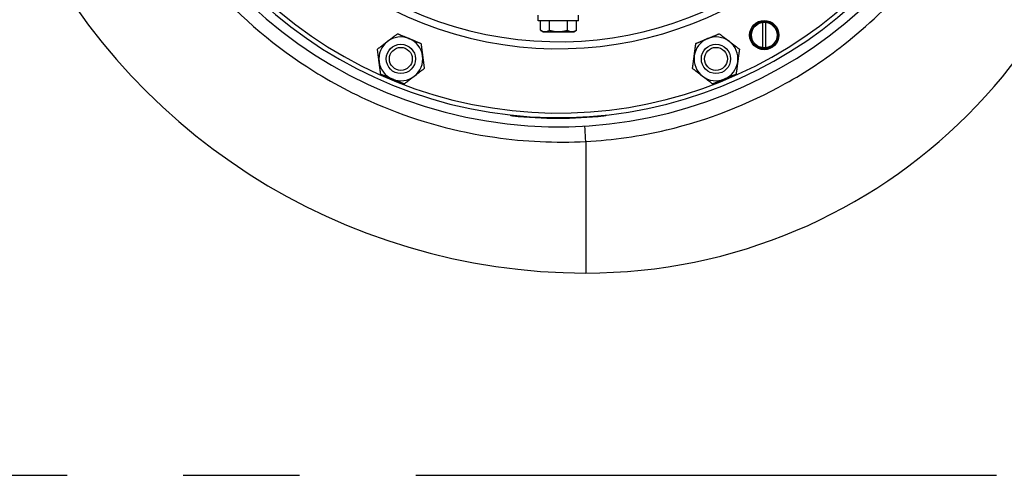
# Model space of a CAD drawing. Header units: millimetres. Extents: x -3789 to 8091, y -6405 to 1995.
# Tile 20 of 48: x 1937 to 2475, y -3488 to -3239. Entities that reach past the tile are written whole.
import ezdxf

# ---------------------------------------------------------------- set-up
doc = ezdxf.new("R2010")
doc.units = ezdxf.units.MM
doc.header["$LTSCALE"] = 20
doc.linetypes.add('CENTER', pattern=[50.8, 31.75, -6.35, 6.35, -6.35])
doc.layers.add('01-LINIE-025', color=1, linetype='CONTINUOUS')
doc.layers.add('02-LINIE-035', color=2, linetype='CONTINUOUS')

msp = doc.modelspace()

# ---------------------------------------------------------------- linework, layer by layer
at = {"layer": '01-LINIE-025', "linetype": 'CENTER', "ltscale": 0.5}
msp.add_line((-2418.22, -3488.39), (3235.08, -3488.39), dxfattribs=at)
at = {"layer": '02-LINIE-035'}
for p, q in [((2220.78, -3239.73), (2220.78, -3236.73)), ((2242.78, -3239.73), (2242.78, -3236.73)), ((2242.78, -3239.73), (2220.78, -3239.73)), ((2221.97, -3244.97), (2221.97, -3239.73)), ((2226.88, -3244.97), (2226.88, -3239.73)), ((2236.69, -3244.97), (2236.69, -3239.73)), ((2241.6, -3244.97), (2241.6, -3239.73)), ((2343.48, -3254.54), (2343.48, -3240.64)), ((2345.08, -3254.54), (2345.08, -3240.64)), ((2223.28, -3245.73), (2221.97, -3244.97)), ((2223.28, -3245.73), (2224.42, -3245.73)), ((2224.42, -3245.73), (2231.78, -3245.73)), ((2231.78, -3245.73), (2239.15, -3245.73)), ((2239.15, -3245.73), (2240.28, -3245.73)), ((2240.28, -3245.73), (2241.6, -3244.97)), ((2205.69, -3291.66), (2205.72, -3291.31)), ((2206.72, -3291.42), (2206.68, -3291.77)), ((2256.67, -3291.79), (2256.63, -3291.44)), ((2257.62, -3291.34), (2257.66, -3291.69)), ((2246.78, -3305.76), (2246.78, -3377.73))]:
    msp.add_line(p, q, dxfattribs=at)
for centre, radius in [((2344.28, -3247.59), 8), ((2344.28, -3247.59), 7.5), ((2344.28, -3247.59), 7), ((2145.68, -3260.61), 8), ((2145.68, -3260.61), 6.27), ((2317.89, -3260.61), 8), ((2317.89, -3260.61), 6.27)]:
    msp.add_circle(centre, radius, dxfattribs=at)
for centre, radius, start, end in [((2231.78, -3052.73), 245, 92.2959, 340.9679), ((2231.78, -3052.73), 240, 94.2256, 340.4337), ((2231.78, -3052.73), 237.5, 95.4362, 340.1952), ((2231.78, -3052.73), 202.33, 96.3847, 336.1505), ((2231.78, -3052.73), 198.5, 96.446, 335.6136), ((2246.78, -3082.73), 295, 270, 0), ((2246.78, -3037.73), 340, 204.4963, 270), ((2145.68, -3260.61), 12, 67.4483, 127.4483), ((2145.68, -3260.61), 12, 7.4483, 67.4483), ((2317.89, -3260.61), 12, 112.4483, 172.4483), ((2317.89, -3260.61), 12, 52.4483, 112.4483), ((2145.68, -3260.61), 12, 127.4483, 187.4483), ((2317.89, -3260.61), 12, 352.4483, 52.4483), ((2145.68, -3260.61), 12, 307.4483, 7.4483), ((2317.89, -3260.61), 12, 172.4483, 232.4483), ((2145.68, -3260.61), 12, 187.4483, 247.4483), ((2317.89, -3260.61), 12, 292.4483, 352.4483), ((2145.68, -3260.61), 12, 247.4483, 307.4483), ((2317.89, -3260.61), 12, 232.4483, 292.4483), ((2231.78, -3052.73), 240.35, 264.0047, 275.942)]:
    msp.add_arc(centre, radius, start, end, dxfattribs=at)
msp.add_ellipse((2246.78, -3307.29), major_axis=(-0.59, 9.98), ratio=0.009122, start_param=4.865973, end_param=6.283185, dxfattribs=at)
for points, knots in [([(2246.78, -3305.76), (2261.59, -3304.97), (2276.33, -3302.87), (2313.48, -3294.13), (2335.44, -3285.58), (2366.93, -3267.91), (2377.59, -3260.81), (2400.8, -3242.62), (2412.92, -3230.98), (2434.58, -3205.56), (2444.12, -3191.76), (2460.26, -3162.6), (2466.85, -3147.23), (2472.75, -3128.56), (2473.59, -3125.71), (2474.38, -3122.86)], [-35.550274, -35.550274, -35.550274, -35.550274, -31.070692, -31.070692, -24.032386, -24.032386, -20.179107, -20.179107, -15.133132, -15.133132, -10.087153, -10.087153, -5.043579, -5.043579, -4.143888, -4.143888, -4.143888, -4.143888]), ([(1998.65, -3150.8), (2001.77, -3158.16), (2005.24, -3165.37), (2018.35, -3189.62), (2029.64, -3205.76), (2058.75, -3238.57), (2077.49, -3254.42), (2110.22, -3274.9), (2122.99, -3281.47), (2155.68, -3294.93), (2176.15, -3300.52), (2213.46, -3305.89), (2230.16, -3306.64), (2246.78, -3305.76)], [-31.396505, -31.396505, -31.396505, -31.396505, -28.978675, -28.978675, -23.062015, -23.062015, -15.712362, -15.712362, -11.387402, -11.387402, -5.024085, -5.024085, 0, 0, 0, 0]), ([(2206.68, -3291.77), (2206.57, -3291.76), (2206.46, -3291.75), (2206.35, -3291.73), (2206.25, -3291.72), (2206.15, -3291.71), (2206.06, -3291.7), (2205.97, -3291.69), (2205.9, -3291.69), (2205.84, -3291.68), (2205.78, -3291.67), (2205.74, -3291.67), (2205.71, -3291.67), (2205.69, -3291.66), (2205.69, -3291.66), (2205.69, -3291.66)], [0, 0, 0, 0, 0.21494, 0.21494, 0.21494, 0.42988, 0.42988, 0.42988, 0.644819, 0.644819, 0.644819, 0.859759, 0.859759, 0.859759, 1, 1, 1, 1]), ([(2257.66, -3291.69), (2257.66, -3291.69), (2257.64, -3291.69), (2257.6, -3291.69), (2257.57, -3291.7), (2257.51, -3291.7), (2257.44, -3291.71), (2257.37, -3291.72), (2257.29, -3291.73), (2257.19, -3291.74), (2257.1, -3291.75), (2256.99, -3291.76), (2256.88, -3291.77), (2256.81, -3291.78), (2256.74, -3291.78), (2256.67, -3291.79)], [0, 0, 0, 0, 0.21494, 0.21494, 0.21494, 0.42988, 0.42988, 0.42988, 0.64482, 0.64482, 0.64482, 0.85976, 0.85976, 0.85976, 1, 1, 1, 1])]:
    msp.add_open_spline(points, degree=3, knots=knots, dxfattribs=at)
for points, weights in [([(2138.38, -3251.08), (2140.94, -3249.12), (2143.88, -3246.87)], [2.14026679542, 2.14026679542, 1.98660255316]), ([(2143.88, -3246.87), (2147.31, -3248.29), (2150.28, -3249.52)], [1.98660255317, 2.14026679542, 2.14026679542]), ([(2150.28, -3249.52), (2153.25, -3250.76), (2156.68, -3252.18)], [2.14026679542, 2.14026679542, 1.98660255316]), ([(2221.97, -3244.97), (2223.28, -3245.73), (2224.42, -3245.73)], [1.59019535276, 1.71319739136, 1.71319739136]), ([(2224.42, -3245.73), (2225.56, -3245.73), (2226.88, -3244.97)], [1.71319739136, 1.71319739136, 1.59019535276]), ([(2226.88, -3244.97), (2229.51, -3245.73), (2231.78, -3245.73)], [1.59019535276, 1.71319739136, 1.71319739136]), ([(2231.78, -3245.73), (2234.06, -3245.73), (2236.69, -3244.97)], [1.71319739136, 1.71319739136, 1.59019535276]), ([(2236.69, -3244.97), (2238.01, -3245.73), (2239.15, -3245.73)], [1.59019535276, 1.71319739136, 1.71319739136]), ([(2239.15, -3245.73), (2240.28, -3245.73), (2241.6, -3244.97)], [1.71319739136, 1.71319739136, 1.59019535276]), ([(2306.9, -3252.16), (2310.33, -3250.74), (2313.31, -3249.52)], [1.98660255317, 2.14026679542, 2.14026679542]), ([(2313.31, -3249.52), (2316.28, -3248.29), (2319.71, -3246.87)], [2.14026679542, 2.14026679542, 1.98660255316]), ([(2319.71, -3246.87), (2322.65, -3249.13), (2325.2, -3251.09)], [1.98660255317, 2.14026679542, 2.14026679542]), ([(2132.88, -3255.29), (2135.83, -3253.03), (2138.38, -3251.08)], [1.98660255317, 2.14026679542, 2.14026679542]), ([(2133.78, -3262.16), (2133.37, -3258.97), (2132.88, -3255.29)], [2.14026679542, 2.14026679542, 1.98660255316]), ([(2156.68, -3252.18), (2157.16, -3255.86), (2157.58, -3259.05)], [1.98660255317, 2.14026679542, 2.14026679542]), ([(2305.99, -3259.03), (2306.42, -3255.84), (2306.9, -3252.16)], [2.14026679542, 2.14026679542, 1.98660255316]), ([(2325.2, -3251.09), (2327.75, -3253.05), (2330.7, -3255.32)], [2.14026679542, 2.14026679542, 1.98660255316]), ([(2157.58, -3259.05), (2158, -3262.24), (2158.48, -3265.92)], [2.14026679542, 2.14026679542, 1.98660255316]), ([(2305.08, -3265.9), (2305.57, -3262.22), (2305.99, -3259.03)], [1.98660255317, 2.14026679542, 2.14026679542]), ([(2330.7, -3255.32), (2330.21, -3259), (2329.78, -3262.18)], [1.98660255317, 2.14026679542, 2.14026679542]), ([(2134.68, -3269.03), (2134.2, -3265.35), (2133.78, -3262.16)], [1.98660255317, 2.14026679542, 2.14026679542]), ([(2158.48, -3265.92), (2155.53, -3268.18), (2152.98, -3270.13)], [1.98660255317, 2.14026679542, 2.14026679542]), ([(2310.57, -3270.12), (2308.03, -3268.16), (2305.08, -3265.9)], [2.14026679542, 2.14026679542, 1.98660255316]), ([(2329.78, -3262.18), (2329.36, -3265.37), (2328.87, -3269.05)], [2.14026679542, 2.14026679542, 1.98660255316]), ([(2141.08, -3271.69), (2138.11, -3270.46), (2134.68, -3269.03)], [2.14026679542, 2.14026679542, 1.98660255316]), ([(2152.98, -3270.13), (2150.42, -3272.09), (2147.48, -3274.35)], [2.14026679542, 2.14026679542, 1.98660255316]), ([(2316.07, -3274.34), (2313.12, -3272.08), (2310.57, -3270.12)], [1.98660255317, 2.14026679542, 2.14026679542]), ([(2328.87, -3269.05), (2325.44, -3270.47), (2322.47, -3271.7)], [1.98660255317, 2.14026679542, 2.14026679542]), ([(2147.48, -3274.35), (2144.05, -3272.92), (2141.08, -3271.69)], [1.98660255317, 2.14026679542, 2.14026679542]), ([(2322.47, -3271.7), (2319.5, -3272.92), (2316.07, -3274.34)], [2.14026679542, 2.14026679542, 1.98660255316])]:
    msp.add_rational_spline(points, weights, degree=2, dxfattribs=at)

doc.saveas('drawing.dxf')
